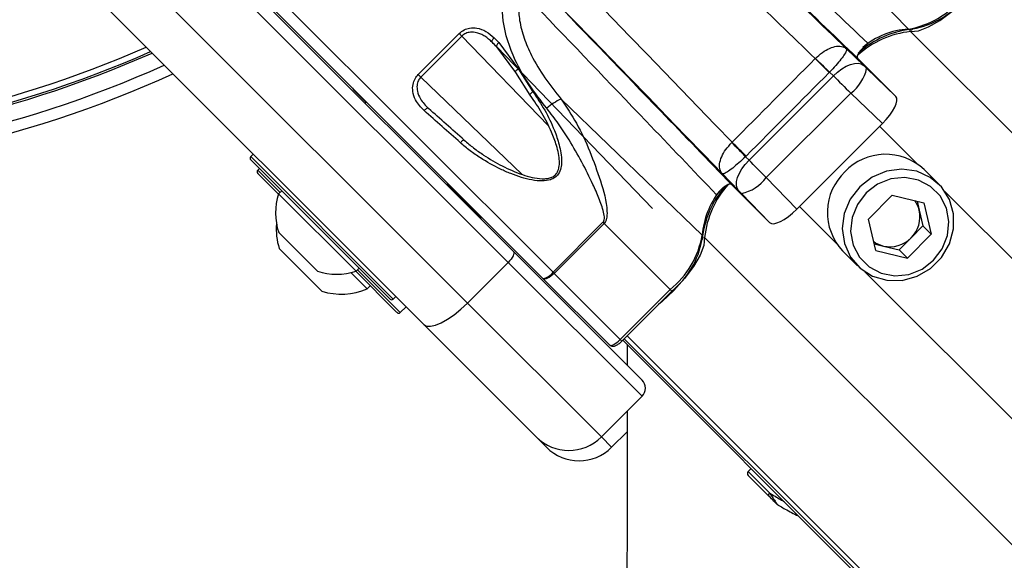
# Paper-space layout '3M DUO Surface Plate' of a CAD drawing. Header units: millimetres. Extents: x 10 to 10348, y 20 to 7979.
# Tile 80 of 117: x 3644 to 3729, y 7686 to 7733. Entities that reach past the tile are written whole.
import ezdxf

# ---------------------------------------------------------------- set-up
doc = ezdxf.new("R2010")
doc.units = ezdxf.units.MM

psp = doc.layouts.new('3M DUO Surface Plate')

# ---------------------------------------------------------------- linework, layer by layer
at = {"color": 7, "linetype": 'Continuous', "lineweight": 25}
for p, q in [((3709.015, 7744.515), (3720.836, 7732.263)), ((3656.559, 7742.934), (3686.546, 7712.947)), ((3686.081, 7711.998), (3656.094, 7741.985)), ((3652.558, 7738.45), (3682.545, 7708.463)), ((3678.75, 7706.602), (3648.763, 7736.589)), ((3691.744, 7733.087), (3689.71, 7735.121)), ((3689.106, 7710.599), (3665.541, 7734.164)), ((3678.273, 7728.329), (3681.84, 7731.896)), ((3682.071, 7731.665), (3678.504, 7728.098)), ((3681.84, 7731.896), (3682.071, 7731.665)), ((3686.748, 7728.491), (3685.087, 7730.714)), ((3685.087, 7730.714), (3698.608, 7716.682)), ((3685.264, 7731.102), (3686.969, 7728.789)), ((3715.47, 7730.558), (3716.96, 7729.107)), ((3712.754, 7729.703), (3712.768, 7729.717)), ((3719.348, 7726.814), (3716.431, 7729.732)), ((3686.969, 7728.789), (3688.238, 7726.831)), ((3717.214, 7728.861), (3719.743, 7726.419)), ((3678.504, 7728.098), (3678.273, 7728.329)), ((3687.994, 7726.529), (3686.748, 7728.491)), ((3707.002, 7720.872), (3714.331, 7728.201)), ((3713.995, 7728.527), (3713.967, 7728.499)), ((3714.331, 7728.201), (3713.995, 7728.527)), ((3672.684, 7726.951), (3673.742, 7725.893)), ((3690.688, 7726.187), (3702.939, 7714.366)), ((3715.834, 7726.706), (3708.497, 7719.369)), ((3718.582, 7724.053), (3715.834, 7726.706)), ((3719.317, 7726.844), (3719.348, 7726.814)), ((3719.743, 7726.419), (3719.317, 7726.844)), ((3673.777, 7725.929), (3673.671, 7725.823)), ((3673.777, 7725.929), (3673.671, 7725.823)), ((3718.582, 7724.053), (3711.149, 7716.621)), ((3705.508, 7722.411), (3705.531, 7722.435)), ((3663.948, 7721.403), (3663.736, 7721.191)), ((3706.746, 7721.229), (3706.699, 7721.182)), ((3706.699, 7721.182), (3707.002, 7720.872)), ((3675.828, 7708.817), (3663.736, 7720.908)), ((3664.487, 7720.158), (3664.345, 7720.016)), ((3666.147, 7717.931), (3664.345, 7719.733)), ((3706.096, 7718.243), (3704.666, 7719.71)), ((3708.497, 7719.369), (3711.149, 7716.621)), ((3723.487, 7718.786), (3722.197, 7720.076)), ((3680.742, 7718.752), (3680.848, 7718.858)), ((3680.742, 7718.752), (3680.848, 7718.858)), ((3680.813, 7718.822), (3683.654, 7715.981)), ((3708.393, 7715.85), (3705.471, 7718.772)), ((3666.423, 7718.221), (3666.154, 7717.953)), ((3672.872, 7711.235), (3666.154, 7717.953)), ((3681.634, 7717.859), (3681.705, 7717.93)), ((3681.634, 7717.859), (3681.705, 7717.93)), ((3708.784, 7715.459), (3706.342, 7717.989)), ((3719.441, 7717.837), (3717.366, 7715.761)), ((3719.441, 7717.837), (3722.171, 7717.183)), ((3721.592, 7717.321), (3721.781, 7716.535)), ((3722.171, 7717.183), (3722.825, 7714.453)), ((3721.781, 7716.535), (3722.108, 7715.17)), ((3689.979, 7711.141), (3694.319, 7715.481)), ((3694.412, 7715.388), (3690.072, 7711.048)), ((3694.412, 7715.388), (3694.319, 7715.481)), ((3694.412, 7715.388), (3700.159, 7709.641)), ((3708.784, 7715.459), (3708.363, 7715.881)), ((3708.393, 7715.85), (3708.363, 7715.881)), ((3718.02, 7713.032), (3717.366, 7715.761)), ((3721.07, 7714.132), (3722.108, 7715.17)), ((3722.108, 7715.17), (3722.825, 7714.453)), ((3669.517, 7711.239), (3666.158, 7714.597)), ((3720.749, 7712.378), (3722.825, 7714.453)), ((3717.881, 7713.61), (3718.668, 7713.422)), ((3718.668, 7713.422), (3720.032, 7713.095)), ((3720.032, 7713.095), (3721.07, 7714.132)), ((3669.914, 7709.498), (3666.202, 7713.21)), ((3686.546, 7712.947), (3697.713, 7701.781)), ((3715.126, 7713.005), (3716.416, 7711.715)), ((3718.02, 7713.032), (3720.749, 7712.378)), ((3720.032, 7713.095), (3720.749, 7712.378)), ((3686.081, 7711.998), (3682.545, 7708.463)), ((3697.713, 7700.367), (3686.081, 7711.998)), ((3673.835, 7709.707), (3672.431, 7711.11)), ((3676.401, 7707.678), (3672.851, 7711.228)), ((3672.872, 7711.235), (3673.141, 7711.504)), ((3689.979, 7711.141), (3690.072, 7711.048)), ((3690.072, 7711.048), (3695.819, 7705.301)), ((3673.835, 7709.707), (3674.103, 7709.975)), ((3689.137, 7710.568), (3689.106, 7710.599)), ((3694.876, 7704.829), (3689.137, 7710.568)), ((3695.819, 7705.301), (3700.159, 7709.641)), ((3695.963, 7705.157), (3700.303, 7709.497)), ((3676.11, 7708.817), (3676.323, 7709.029)), ((3682.545, 7708.463), (3694.177, 7696.831)), ((3676.437, 7707.642), (3676.401, 7707.678)), ((3676.72, 7707.642), (3677.215, 7708.137)), ((3688.52, 7696.831), (3678.75, 7706.602)), ((3696.034, 7705.228), (3807.667, 7593.594)), ((3696.411, 7704.85), (3696.411, 7703.083)), ((3697.713, 7700.367), (3694.177, 7696.831)), ((3696.408, 7697.278), (3695.069, 7695.939)), ((3689.412, 7695.939), (3688.52, 7696.831)), ((3707.176, 7694.085), (3706.93, 7693.83)), ((3708.702, 7691.711), (3706.933, 7693.48)), ((3709.545, 7690.9), (3709.704, 7690.811))]:
    psp.add_line(p, q, dxfattribs=at)
at = {"color": 8, "linetype": 'Continuous', "lineweight": 25}
for p, q in [((3665.541, 7735.579), (3689.979, 7711.141)), ((3689.552, 7723.903), (3682.071, 7731.665)), ((3721.036, 7732.056), (4417.654, 7035.439)), ((3684.687, 7731.125), (3685.1, 7730.697)), ((3678.504, 7728.098), (3687.306, 7719.637)), ((3718.347, 7723.819), (3721.564, 7720.602)), ((3663.736, 7721.191), (3676.11, 7708.817)), ((3664.345, 7720.016), (3666.282, 7718.08)), ((3724.012, 7718.153), (3742.861, 7699.305)), ((3711.384, 7716.855), (3714.601, 7713.638)), ((3703.146, 7714.166), (4399.762, 7017.55)), ((3672.999, 7711.362), (3676.683, 7707.679)), ((3717.049, 7711.19), (3735.898, 7692.342)), ((3700.159, 7709.641), (3700.303, 7709.497)), ((3676.683, 7707.679), (3676.72, 7707.642)), ((3695.819, 7705.301), (3695.963, 7705.157)), ((3696.171, 7705.366), (4273.996, 7127.541)), ((3696.423, 7705.618), (4391.72, 7010.321)), ((3694.177, 7696.831), (3695.069, 7695.939)), ((3706.93, 7693.83), (3708.793, 7691.968))]:
    psp.add_line(p, q, dxfattribs=at)
at = {"color": 7, "linetype": 'Continuous', "lineweight": 25, "flags": 128}
for points in [[(3721.036, 7732.056), (3721.722, 7732.123), (3722.586, 7732.452), (3723.57, 7733.02), (3724.611, 7733.792), (3725.643, 7734.717), (3726.597, 7735.735), (3726.871, 7736.066)], [(3693.686, 7734.696), (3695.175, 7733.155), (3696.662, 7731.617), (3698.147, 7730.08), (3699.63, 7728.545), (3701.109, 7727.013), (3702.586, 7725.484), (3704.06, 7723.958), (3705.531, 7722.435)], [(3704.666, 7719.71), (3703.064, 7721.37), (3701.457, 7723.034), (3699.846, 7724.702), (3698.232, 7726.374), (3696.614, 7728.048), (3694.993, 7729.726), (3693.37, 7731.405), (3691.744, 7733.087)], [(3684.859, 7731.519), (3684.806, 7731.463), (3684.759, 7731.404), (3684.72, 7731.346), (3684.691, 7731.289), (3684.673, 7731.237), (3684.666, 7731.191), (3684.671, 7731.153), (3684.687, 7731.125)], [(3685.264, 7731.102), (3685.211, 7731.046), (3685.164, 7730.988), (3685.125, 7730.93), (3685.095, 7730.874), (3685.076, 7730.823), (3685.068, 7730.778), (3685.072, 7730.741), (3685.087, 7730.714)], [(3713.967, 7728.499), (3713.828, 7728.637), (3713.683, 7728.78), (3713.533, 7728.929), (3713.379, 7729.081), (3713.224, 7729.236), (3713.067, 7729.392), (3712.91, 7729.548), (3712.754, 7729.703)], [(3686.969, 7728.789), (3686.891, 7728.74), (3686.821, 7728.689), (3686.765, 7728.639), (3686.724, 7728.592), (3686.701, 7728.552), (3686.698, 7728.521), (3686.713, 7728.5), (3686.748, 7728.491)], [(3714.331, 7728.201), (3714.686, 7728.529), (3715.062, 7728.812), (3715.444, 7729.037), (3715.817, 7729.198), (3716.168, 7729.287), (3716.483, 7729.301), (3716.75, 7729.241), (3716.96, 7729.107)], [(3687.994, 7726.529), (3687.974, 7726.536), (3687.97, 7726.555), (3687.982, 7726.585), (3688.009, 7726.625), (3688.051, 7726.671), (3688.105, 7726.723), (3688.169, 7726.777), (3688.238, 7726.831)], [(3679.169, 7725.368), (3679.143, 7725.387), (3679.107, 7725.394), (3679.063, 7725.388), (3679.012, 7725.369), (3678.956, 7725.338), (3678.898, 7725.296), (3678.84, 7725.246), (3678.785, 7725.189)], [(3682.277, 7722.618), (3682.259, 7722.629), (3682.232, 7722.628), (3682.195, 7722.615), (3682.15, 7722.589), (3682.1, 7722.553), (3682.046, 7722.507), (3681.99, 7722.454), (3681.934, 7722.396)], [(3706.746, 7721.229), (3706.607, 7721.367), (3706.461, 7721.511), (3706.311, 7721.66), (3706.157, 7721.813), (3706.001, 7721.968), (3705.844, 7722.124), (3705.687, 7722.28), (3705.531, 7722.435)], [(3706.096, 7718.243), (3705.962, 7718.452), (3705.901, 7718.72), (3705.915, 7719.035), (3706.005, 7719.385), (3706.165, 7719.759), (3706.391, 7720.14), (3706.673, 7720.516), (3707.002, 7720.872)], [(3716.624, 7718.578), (3715.794, 7717.501), (3715.272, 7716.257), (3715.097, 7714.938), (3715.282, 7713.642), (3715.813, 7712.466), (3716.652, 7711.496), (3717.735, 7710.805), (3718.982, 7710.443), (3720.302, 7710.438), (3721.595, 7710.79), (3722.767, 7711.473), (3723.73, 7712.436), (3724.412, 7713.607), (3724.764, 7714.901), (3724.759, 7716.22), (3724.397, 7717.468), (3723.706, 7718.551), (3722.736, 7719.389), (3721.56, 7719.921), (3720.264, 7720.106), (3718.946, 7719.931), (3717.701, 7719.409), (3716.624, 7718.578)], [(3717.167, 7718.036), (3716.409, 7717.04), (3715.95, 7715.889), (3715.826, 7714.674), (3716.049, 7713.494), (3716.599, 7712.444), (3717.432, 7711.611), (3718.481, 7711.061), (3719.661, 7710.838), (3720.876, 7710.962), (3722.028, 7711.421), (3723.023, 7712.179), (3723.781, 7713.174), (3724.241, 7714.326), (3724.364, 7715.541), (3724.142, 7716.721), (3723.591, 7717.77), (3722.758, 7718.604), (3721.709, 7719.154), (3720.529, 7719.376), (3719.314, 7719.253), (3718.162, 7718.794), (3717.167, 7718.036)], [(3703.146, 7714.166), (3703.079, 7713.48), (3702.751, 7712.617), (3702.182, 7711.633), (3701.41, 7710.591), (3700.485, 7709.56), (3699.467, 7708.606), (3699.137, 7708.331)], [(3686.546, 7712.947), (3686.58, 7712.887), (3686.585, 7712.801), (3686.561, 7712.694), (3686.51, 7712.569), (3686.433, 7712.432), (3686.333, 7712.287), (3686.214, 7712.141), (3686.081, 7711.998)], [(3690.072, 7711.048), (3689.929, 7710.915), (3689.784, 7710.795), (3689.64, 7710.694), (3689.505, 7710.615), (3689.383, 7710.561), (3689.278, 7710.535), (3689.195, 7710.538), (3689.137, 7710.568)], [(3678.75, 7706.602), (3678.993, 7706.467), (3679.335, 7706.447), (3679.764, 7706.541), (3680.262, 7706.746), (3680.811, 7707.054), (3681.389, 7707.454), (3681.975, 7707.93), (3682.545, 7708.463)], [(3696.409, 7699.063), (3696.398, 7674.63), (3696.378, 7631.798), (3696.358, 7588.965), (3696.338, 7546.133), (3696.318, 7503.3), (3696.298, 7460.468), (3696.278, 7417.635), (3696.257, 7374.803), (3696.237, 7331.97), (3696.217, 7289.138), (3696.196, 7246.305), (3696.175, 7203.472), (3696.154, 7160.64), (3696.133, 7117.807), (3696.112, 7074.975), (3696.091, 7032.142), (3696.069, 6989.31)], [(3708.793, 7691.968), (3708.76, 7691.932), (3708.733, 7691.894), (3708.71, 7691.856), (3708.694, 7691.82), (3708.685, 7691.786), (3708.684, 7691.755), (3708.689, 7691.73), (3708.702, 7691.711)]]:
    psp.add_lwpolyline(points, dxfattribs=at)
at = {"color": 7, "linetype": 'Continuous', "lineweight": 25}
for centre, radius, start, end in [((3719.462, 7740.005), 7.862, 280.06733, 320.87545), ((3719.926, 7739.602), 7.433, 280.06733, 320.87545), ((3722.08, 7723.968), 8.359, 95.86597, 131.94577), ((3721.022, 7732.442), 0.258, 223.87237, 322.09235), ((3721.868, 7724.009), 8.09, 95.90252, 132.16503), ((3615.73, 7819.473), 97.605, 246.17087, 293.82913), ((3908.073, 7929.962), 279.718, 225.71557, 226.06564), ((3615.73, 7819.473), 99, 245.85846, 294.14154), ((3713.719, 7729.578), 3.567, 306.35199, 348.39363), ((3615.73, 7819.473), 100, 245.6403, 294.3597), ((3673.038, 7727.304), 0.5, 199.15807, 225), ((3692.538, 7721.936), 4.636, 113.51889, 131.91879), ((3505.332, 7527.173), 279.622, 43.93382, 44.28459), ((3663.877, 7721.05), 0.2, 135, 225), ((3718.869, 7716.544), 4.853, 46.71232, 136.75855), ((3664.487, 7719.875), 0.2, 135, 225), ((3705.624, 7721.483), 3.567, 281.60637, 323.64801), ((3718.659, 7716.333), 4.853, 133.24145, 223.28768), ((3711.174, 7713.137), 8.298, 138.39794, 174.19179), ((3711.197, 7713.333), 8.094, 137.81144, 174.09357), ((3671.2, 7716.28), 5.315, 161.66162, 198.45913), ((3719.543, 7716.003), 2.3, 13.37791, 36.44668), ((3684.008, 7716.334), 0.5, 225, 250.84193), ((3719.27, 7715.971), 2.574, 314.39039, 12.64836), ((3671.593, 7714.889), 5.647, 175.25951, 197.29913), ((3695.198, 7715.74), 7.862, 309.12455, 349.93267), ((3702.76, 7714.18), 0.258, 307.90765, 46.12763), ((3695.6, 7715.276), 7.433, 309.12455, 349.93267), ((3719.2, 7715.659), 2.3, 233.55332, 256.62209), ((3719.231, 7715.933), 2.574, 257.35164, 315.60961), ((3671.2, 7716.28), 5.315, 251.54087, 288.33838), ((3688.933, 7711.852), 1.265, 277.86183, 325.76497), ((3671.593, 7714.889), 5.647, 252.70087, 293.38979), ((3675.969, 7708.958), 0.2, 225, 315), ((3676.578, 7707.783), 0.2, 225, 315), ((3697.005, 7701.074), 1, 315, 45), ((3691.349, 7699.66), 4, 225, 315), ((3692.241, 7698.768), 4, 225, 315), ((3707.11, 7693.656), 0.25, 136, 225), ((3709.54, 7691.064), 0.135, 225.17523, 248.05041)]:
    psp.add_arc(centre, radius, start, end, dxfattribs=at)
at = {"color": 8, "linetype": 'Continuous', "lineweight": 25}
for centre, radius, start, end in [((3721.238, 7725.529), 6.746, 93.40911, 130.27247), ((3615.73, 7819.473), 96.934, 246.32441, 293.67559), ((3615.73, 7819.473), 97.434, 246.20971, 293.79029), ((3709.894, 7713.853), 6.974, 141.52396, 175.77836)]:
    psp.add_arc(centre, radius, start, end, dxfattribs=at)
at = {"color": 7, "linetype": 'Continuous', "lineweight": 25}
for centre, major_axis, ratio, start_param, end_param in [((3693.805, 7752.763), (116.852, -113.052), 0.005607, 4.788907, 4.904292), ((3692.066, 7750.967), (118.591, -114.848), 0.005437, 4.788915, 4.892995), ((3692.733, 7723.172), (-19.478, 20.12), 0.005812, 5.111886, 5.134546), ((3692.446, 7722.894), (-19.196, 19.837), 0.005896, 5.111889, 5.134549), ((-3246.388, 1038.152), (9081.392, 8901.728), 0.011208, 5.573168, 5.574405), ((3717.143, 7728.933), (0.359, -0.348), 0.005609, 4.184307, 4.91652), ((-3245.498, 1037.261), (9080.525, 8902.641), 0.011378, 5.573167, 5.574404), ((3715.404, 7727.137), (2.127, -2.115), 0.000935, 4.184397, 4.91661), ((3717.974, 7724.652), (1.77, 1.766), 0.341198, 4.71516, 6.283816), ((3686.284, 7716.745), (20.301, -18.731), 0.059805, 1.82428, 1.983378), ((3686.013, 7716.452), (20.584, -19.014), 0.058954, 1.824349, 1.983446), ((3708.066, 7719.798), (-2.115, 2.127), 0.000935, 4.508168, 5.240381), ((3706.269, 7718.06), (-0.348, 0.359), 0.005609, 4.508258, 5.240471), ((3710.55, 7717.228), (1.766, 1.77), 0.341198, 3.140962, 4.709618), ((3695.583, 7705.536), (0.707, 0.707), 0.332984, 3.141593, 4.712389)]:
    psp.add_ellipse(centre, major_axis=major_axis, ratio=ratio, start_param=start_param, end_param=end_param, dxfattribs=at)
for points, knots in [([(3700.901, 7746.736), (3704.244, 7743.537), (3709.718, 7738.299), (3715.2, 7733.057), (3717.334, 7731.016)], [0, 0, 0, 0, 0.610672, 1, 1, 1, 1]), ([(3716.431, 7729.732), (3714.31, 7731.776), (3708.858, 7737.032), (3703.41, 7742.283), (3700.081, 7745.492)], [0, 0, 0, 0, 0.388949, 1, 1, 1, 1]), ([(3689.44, 7725.386), (3688.921, 7726.056), (3687.882, 7727.396), (3686.445, 7729.896), (3685.497, 7732.773), (3685.608, 7735.96), (3686.622, 7738.459), (3687.708, 7739.685), (3688.106, 7740.134)], [0, 0, 0, 0, 0.151687, 0.303172, 0.526485, 0.711728, 0.894443, 1, 1, 1, 1]), ([(3687.44, 7736.783), (3687.373, 7736.593), (3687.237, 7736.211), (3687.047, 7735.398), (3686.941, 7734.327), (3687.055, 7732.934), (3687.436, 7731.467), (3688.162, 7729.791), (3689.239, 7728.007), (3690.202, 7726.798), (3690.688, 7726.187)], [0, 0, 0, 0, 0.051726, 0.103879, 0.215847, 0.331246, 0.469314, 0.610839, 0.803484, 1, 1, 1, 1]), ([(3689.71, 7735.121), (3692.919, 7731.793), (3698.17, 7726.345), (3703.426, 7720.892), (3705.471, 7718.772)], [0, 0, 0, 0, 0.611051, 1, 1, 1, 1]), ([(3704.187, 7717.869), (3702.146, 7720.003), (3696.904, 7725.485), (3691.665, 7730.959), (3688.466, 7734.302)], [0, 0, 0, 0, 0.389328, 1, 1, 1, 1]), ([(3681.84, 7731.896), (3681.974, 7732.006), (3682.241, 7732.227), (3682.784, 7732.391), (3683.451, 7732.38), (3684.202, 7732.103), (3684.636, 7731.717), (3684.859, 7731.519)], [0, 0, 0, 0, 0.142347, 0.284676, 0.473251, 0.728841, 1, 1, 1, 1]), ([(3684.687, 7731.125), (3684.588, 7731.221), (3684.388, 7731.414), (3684.06, 7731.649), (3683.714, 7731.836), (3683.388, 7731.951), (3683.08, 7732.004), (3682.829, 7732.006), (3682.601, 7731.968), (3682.408, 7731.902), (3682.225, 7731.804), (3682.123, 7731.712), (3682.071, 7731.665)], [0, 0, 0, 0, 0.140895, 0.283606, 0.412999, 0.545123, 0.637108, 0.731403, 0.798364, 0.867148, 0.932264, 1, 1, 1, 1]), ([(3712.768, 7729.717), (3712.968, 7729.9), (3713.373, 7730.272), (3714.03, 7730.634), (3714.647, 7730.812), (3715.137, 7730.779), (3715.378, 7730.644), (3715.467, 7730.561), (3715.47, 7730.558)], [0, 0, 0, 0, 0.184504, 0.375518, 0.581526, 0.809314, 0.994346, 1, 1, 1, 1]), ([(3715.47, 7730.558), (3715.47, 7730.557), (3715.492, 7730.533), (3715.494, 7730.433), (3715.344, 7730.137), (3715.015, 7729.679), (3714.557, 7729.125), (3714.18, 7728.724), (3713.995, 7728.527)], [0, 0, 0, 0, 0.005646, 0.190561, 0.418487, 0.624684, 0.815707, 1, 1, 1, 1]), ([(3717.334, 7731.016), (3717.251, 7730.957), (3717.085, 7730.838), (3716.837, 7730.599), (3716.624, 7730.346), (3716.469, 7730.102), (3716.39, 7729.897), (3716.392, 7729.781), (3716.422, 7729.742), (3716.431, 7729.732)], [0, 0, 0, 0, 0.15705, 0.314102, 0.471129, 0.628117, 0.785073, 0.942021, 1, 1, 1, 1]), ([(3678.785, 7725.189), (3678.508, 7725.48), (3678.053, 7725.96), (3677.781, 7726.788), (3677.785, 7727.43), (3677.957, 7727.953), (3678.173, 7728.21), (3678.273, 7728.329)], [0, 0, 0, 0, 0.343371, 0.565902, 0.738595, 0.878696, 1, 1, 1, 1]), ([(3678.504, 7728.098), (3678.426, 7728.002), (3678.255, 7727.795), (3678.145, 7727.354), (3678.189, 7726.802), (3678.487, 7726.074), (3678.91, 7725.636), (3679.169, 7725.368)], [0, 0, 0, 0, 0.1125789, 0.2453844, 0.4149733, 0.6412736, 1, 1, 1, 1]), ([(3688.238, 7726.831), (3688.591, 7726.306), (3689.304, 7725.246), (3690.043, 7723.677), (3690.477, 7722.415), (3690.676, 7721.511), (3690.743, 7720.83), (3690.688, 7720.196), (3690.489, 7719.692), (3690.146, 7719.35), (3689.669, 7719.124), (3688.979, 7719.046), (3688.127, 7719.146), (3687.216, 7719.379), (3686.307, 7719.703), (3685.101, 7720.234), (3683.914, 7720.9), (3682.766, 7721.69), (3682.212, 7722.16), (3681.934, 7722.396)], [0, 0, 0, 0, 0.110467, 0.223154, 0.298255, 0.339908, 0.382171, 0.415364, 0.448777, 0.472891, 0.496968, 0.53824, 0.59033, 0.643876, 0.69987, 0.756256, 0.87127, 0.935394, 1, 1, 1, 1]), ([(3682.277, 7722.618), (3682.543, 7722.39), (3683.076, 7721.933), (3684.164, 7721.165), (3685.563, 7720.345), (3686.992, 7719.714), (3688.163, 7719.368), (3688.851, 7719.256), (3689.367, 7719.267), (3689.65, 7719.315), (3689.875, 7719.397), (3690.041, 7719.488), (3690.189, 7719.609), (3690.317, 7719.765), (3690.42, 7719.958), (3690.473, 7720.128), (3690.513, 7720.314), (3690.537, 7720.516), (3690.539, 7720.924), (3690.462, 7721.472), (3690.294, 7722.121), (3690.085, 7722.738), (3689.699, 7723.697), (3689.048, 7725.001), (3688.347, 7726.017), (3687.994, 7726.529)], [0, 0, 0, 0, 0.064649, 0.129752, 0.243459, 0.359302, 0.411561, 0.464735, 0.484657, 0.505005, 0.516351, 0.527964, 0.539159, 0.550764, 0.564407, 0.578554, 0.582812, 0.598924, 0.615265, 0.656687, 0.698892, 0.73666, 0.774567, 0.886299, 1, 1, 1, 1]), ([(3690.688, 7726.187), (3691.145, 7725.5), (3692.09, 7724.081), (3693.214, 7721.658), (3694.115, 7719.093), (3694.683, 7717.128), (3694.674, 7715.918), (3694.555, 7715.561), (3694.456, 7715.442), (3694.412, 7715.388)], [0, 0, 0, 0, 0.216045, 0.446069, 0.676223, 0.906069, 0.960964, 0.982482, 1, 1, 1, 1]), ([(3694.319, 7715.481), (3694.345, 7715.513), (3694.378, 7715.552), (3694.424, 7715.66), (3694.467, 7715.926), (3694.378, 7716.39), (3694.198, 7716.975), (3693.893, 7717.779), (3693.341, 7719.036), (3692.489, 7720.734), (3691.479, 7722.494), (3690.467, 7724.058), (3689.783, 7724.942), (3689.44, 7725.386)], [0, 0, 0, 0, 0.010772, 0.013387, 0.03112, 0.081713, 0.138967, 0.196579, 0.312775, 0.506379, 0.701621, 0.850271, 1, 1, 1, 1]), ([(3704.666, 7719.71), (3704.664, 7719.713), (3704.581, 7719.802), (3704.446, 7720.043), (3704.412, 7720.533), (3704.591, 7721.15), (3704.952, 7721.807), (3705.325, 7722.212), (3705.508, 7722.411)], [0, 0, 0, 0, 0.005633, 0.190875, 0.418683, 0.624651, 0.815589, 1, 1, 1, 1]), ([(3706.699, 7721.182), (3706.502, 7720.998), (3706.101, 7720.621), (3705.547, 7720.164), (3705.089, 7719.835), (3704.792, 7719.685), (3704.692, 7719.688), (3704.667, 7719.71), (3704.666, 7719.71)], [0, 0, 0, 0, 0.1842, 0.375146, 0.581304, 0.809251, 0.994375, 1, 1, 1, 1]), ([(3705.471, 7718.772), (3705.437, 7718.789), (3705.37, 7718.825), (3705.181, 7718.771), (3704.949, 7718.643), (3704.696, 7718.449), (3704.451, 7718.212), (3704.282, 7718.01), (3704.207, 7717.899), (3704.187, 7717.869)], [0, 0, 0, 0, 0.156971, 0.313942, 0.470894, 0.627843, 0.784815, 0.941826, 1, 1, 1, 1]), ([(3694.876, 7704.829), (3694.921, 7704.795), (3695.007, 7704.729), (3695.167, 7704.707), (3695.342, 7704.732), (3695.553, 7704.825), (3695.777, 7704.981), (3695.912, 7705.109), (3695.963, 7705.157)], [0, 0, 0, 0, 0.135618, 0.257561, 0.398543, 0.612167, 0.854793, 1, 1, 1, 1]), ([(3709.444, 7690.968), (3709.435, 7690.978), (3709.409, 7691.004), (3709.31, 7691.103), (3709.081, 7691.331), (3708.863, 7691.549), (3708.72, 7691.693), (3708.702, 7691.711)], [0, 0, 0, 0, 0.045344, 0.125649, 0.375686, 0.92411, 1, 1, 1, 1]), ([(3708.793, 7691.968), (3708.808, 7691.944), (3708.894, 7691.813), (3709.032, 7691.606), (3709.195, 7691.363), (3709.306, 7691.198), (3709.391, 7691.075), (3709.452, 7690.987), (3709.479, 7690.953), (3709.489, 7690.939)], [0, 0, 0, 0, 0.070103, 0.395135, 0.587131, 0.731052, 0.841657, 0.936351, 1, 1, 1, 1]), ([(3709.557, 7690.891), (3709.556, 7690.892), (3709.514, 7690.91), (3709.479, 7690.94), (3709.444, 7690.968)], [0, 0, 0, 0, 0.028633, 1, 1, 1, 1]), ([(3709.489, 7690.939), (3709.509, 7690.92), (3709.53, 7690.9), (3709.557, 7690.892), (3709.557, 7690.891)], [0, 0, 0, 0, 0.971383, 1, 1, 1, 1]), ([(3709.704, 7690.811), (3709.851, 7690.729), (3710.347, 7690.45), (3710.908, 7690.154), (3711.283, 7689.971), (3711.297, 7689.965)], [0, 0, 0, 0, 0.288516, 0.975012, 1, 1, 1, 1])]:
    psp.add_open_spline(points, degree=3, knots=knots, dxfattribs=at)
at = {"color": 8, "linetype": 'Continuous', "lineweight": 25}
psp.add_open_spline([(3708.793, 7691.968), (3709.1, 7691.775), (3709.498, 7691.525), (3709.948, 7691.269), (3710.05, 7691.211)], degree=3, knots=[0, 0, 0, 0, 0.772639, 1, 1, 1, 1], dxfattribs=at)

doc.saveas('drawing.dxf')
